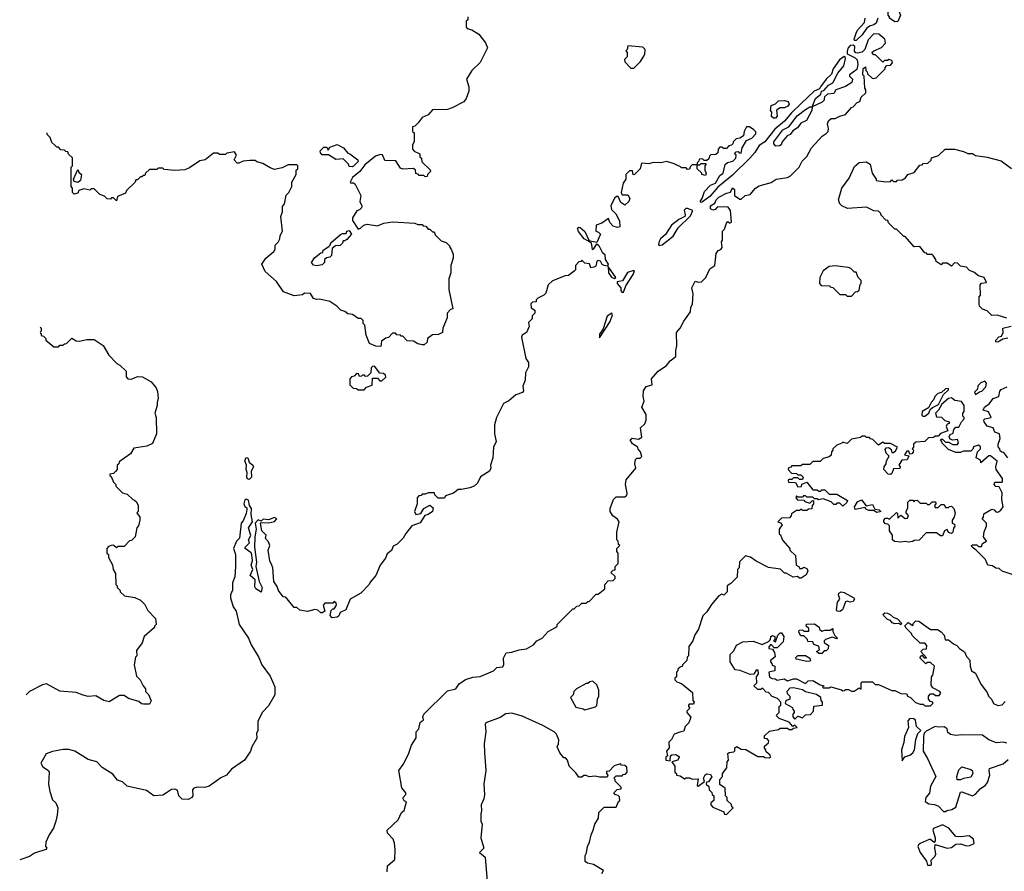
# Model space of a CAD drawing. Extents: x 2472589 to 2662339, y 701009 to 849030.
# Tile 22 of 256: x 2490545 to 2497149, y 779869 to 785585. Entities that reach past the tile are written whole.
import ezdxf

# ---------------------------------------------------------------- set-up
doc = ezdxf.new("R2010")
doc.units = 0

msp = doc.modelspace()

# ---------------------------------------------------------------- linework, layer by layer
at = {"layer": '0CON05XD'}
for points in [[(2493550, 785605), (2493550, 785585), (2493540, 785575), (2493540, 785535), (2493553, 785523), (2493577, 785517), (2493625, 785487.5), (2493668.8, 785428.8), (2493683.3, 785395), (2493633, 785297), (2493577.5, 785245), (2493542.5, 785185), (2493557.5, 785135), (2493557.5, 785105), (2493540, 785055), (2493525, 785032.5), (2493445, 784992.5), (2493415, 784982.5), (2493315, 784980), (2493284.2, 784945.8), (2493245, 784928.8), (2493218, 784892), (2493195, 784870), (2493180, 784865), (2493180, 784835), (2493190, 784825), (2493190, 784765), (2493180, 784745), (2493180, 784715), (2493191.7, 784701.7), (2493230, 784685), (2493230, 784665), (2493240, 784655), (2493241.7, 784631.7), (2493298.3, 784578.3), (2493300, 784565), (2493280, 784545), (2493278.3, 784531.7), (2493265, 784530), (2493255, 784540), (2493225, 784540), (2493218.3, 784548.3), (2493201.7, 784551.7), (2493200, 784575), (2493187, 784587), (2493115, 784582.5), (2493098.3, 784588.3), (2493068.3, 784638.3), (2492995, 784640), (2492978.3, 784678.3), (2492965, 784680), (2492931.2, 784668.8), (2492860.3, 784609.7), (2492827.5, 784565), (2492777.5, 784525), (2492762.5, 784495), (2492765, 784490), (2492785, 784490), (2492795, 784480), (2492832.5, 784405), (2492827.5, 784365), (2492839.2, 784335), (2492837.6, 784322.4), (2492825, 784308.8), (2492807, 784303), (2492777.5, 784255), (2492778.3, 784238.3), (2492815, 784180), (2492830, 784185), (2492853.9, 784206.1), (2492875, 784212.5), (2492945, 784202.5), (2492988.3, 784218.3), (2493045, 784227.5), (2493195, 784220), (2493215, 784210), (2493245, 784210), (2493251.7, 784201.7), (2493268.3, 784198.3), (2493285, 784180), (2493295, 784180), (2493315, 784160), (2493325, 784160), (2493331.7, 784141.7), (2493371.7, 784101.7), (2493405, 784090), (2493430, 784065), (2493430, 784055), (2493440, 784045), (2493451.7, 784011.7), (2493452.5, 783985), (2493437.5, 783935), (2493437.5, 783885), (2493423.3, 783845), (2493422.5, 783775), (2493450, 783645), (2493435, 783640), (2493412.5, 783615), (2493412.5, 783585), (2493382.5, 783515), (2493380, 783485), (2493355, 783472.5), (2493315, 783470), (2493280, 783445), (2493278.3, 783421.7), (2493257, 783403), (2493245, 783402.5), (2493215, 783410), (2493187, 783427), (2493145, 783430), (2493115, 783460), (2493101.7, 783461.7), (2493098.3, 783468.3), (2493075, 783470), (2493065, 783480), (2493045, 783480), (2493018.3, 783451.7), (2493001.7, 783448.3), (2492971.7, 783428.3), (2492968.3, 783391.7), (2492933, 783393), (2492891.7, 783411.7), (2492868.3, 783468.3), (2492860, 783535), (2492850, 783545), (2492850, 783565), (2492835, 783580), (2492815, 783580), (2492777, 783607), (2492745, 783610), (2492727, 783627), (2492700, 783635), (2492673, 783663), (2492625, 783692.5), (2492555, 783710), (2492535, 783707.5), (2492515, 783713.3), (2492495, 783747.5), (2492455, 783750), (2492441.7, 783738.3), (2492385, 783732.5), (2492315, 783757.5), (2492267.7, 783827.7), (2492192, 783895), (2492168.8, 783945), (2492196.1, 783983.9), (2492250.5, 784029.5), (2492258.8, 784045), (2492258.3, 784071.7), (2492278.3, 784091.7), (2492290, 784115), (2492293, 784137), (2492307.5, 784165), (2492297.5, 784265), (2492307.5, 784295), (2492308.3, 784331.7), (2492321.7, 784348.3), (2492333, 784407), (2492350, 784425), (2492370, 784465), (2492370, 784495), (2492400, 784545), (2492400, 784575), (2492410, 784585), (2492410, 784605), (2492405, 784610), (2492345, 784610), (2492305, 784590), (2492255, 784580), (2492225, 784590), (2492175, 784620), (2492135, 784630), (2492125, 784640), (2492089.3, 784639.3), (2492043.6, 784636.4), (2492015, 784622.5), (2492003, 784623), (2491983.3, 784645), (2491998.8, 784675), (2491985, 784697.5), (2491935, 784690), (2491925, 784680), (2491885, 784680), (2491875, 784690), (2491845, 784690), (2491790, 784645), (2491753, 784637), (2491685, 784590), (2491651.7, 784578.3), (2491585, 784572.5), (2491515, 784580), (2491505, 784587.5), (2491475, 784587.5), (2491465, 784580), (2491415, 784580), (2491390, 784555), (2491385, 784540), (2491375, 784540), (2491365, 784530), (2491355, 784530), (2491335, 784510), (2491325, 784510), (2491320, 784495), (2491261.7, 784438.3), (2491255, 784420), (2491201.7, 784398.3), (2491195, 784370), (2491175, 784390), (2491161.7, 784388.3), (2491155, 784380), (2491131.7, 784381.7), (2491115, 784400), (2491081.7, 784411.7), (2491045, 784450), (2491025, 784450), (2491015, 784440), (2490975, 784450), (2490941.7, 784438.3), (2490935, 784420), (2490910, 784415), (2490900, 784425), (2490900, 784455), (2490890, 784465), (2490890, 784595), (2490900, 784605), (2490898.3, 784658.3), (2490871.7, 784681.7), (2490868.3, 784698.3), (2490855, 784700), (2490845, 784710), (2490821.7, 784711.7), (2490805, 784730), (2490795, 784730), (2490781.7, 784741.7), (2490761.7, 784761.7), (2490750, 784795), (2490730, 784815), (2490730.3, 784825)], [(2496155, 785445.6), (2496145, 785446.2), (2496142.3, 785455), (2496154.8, 785495.2), (2496165, 785514.5), (2496210.4, 785565), (2496214.8, 785595.2)], [(2496415, 785570), (2496380, 785595), (2496380, 785605), (2496370, 785615), (2496370, 785635), (2496385, 785660), (2496427, 785657), (2496442.5, 785645), (2496452.5, 785615), (2496435, 785572.5), (2496415, 785570)], [(2496301.2, 785595), (2496289.2, 785560.8), (2496275, 785550), (2496245, 785541.2), (2496225, 785525.6), (2496195.7, 785484.3), (2496155, 785445.6)], [(2494827.5, 783225), (2494882.5, 783265), (2494907.5, 783295), (2494946.2, 783325), (2494945.7, 783365), (2494953.3, 783395), (2494950, 783485), (2494976, 783514), (2494999.3, 783560.7), (2495043.3, 783625), (2495047.5, 783655), (2495057.5, 783675), (2495061.2, 783745), (2495053.3, 783785), (2495075, 783830), (2495095, 783822.5), (2495117.5, 783825), (2495147.5, 783855), (2495175, 783912.5), (2495207.5, 783935), (2495216.7, 784015), (2495230, 784035), (2495248.3, 784041.7), (2495257.5, 784055), (2495252.5, 784095), (2495260, 784105), (2495260, 784165), (2495271.7, 784178.3), (2495285, 784220), (2495295, 784230), (2495305, 784220), (2495320, 784225), (2495312.5, 784305), (2495296.4, 784326.4), (2495225, 784330), (2495208.8, 784311.2), (2495195, 784305.8), (2495177.5, 784315), (2495178.8, 784335), (2495207.6, 784352.4), (2495217.3, 784375), (2495235, 784393.3), (2495285, 784420), (2495312.5, 784427.5), (2495325, 784457.5), (2495340, 784445), (2495340, 784405), (2495375, 784380), (2495385, 784380), (2495410, 784405), (2495445, 784412.5), (2495480, 784455), (2495505, 784470), (2495585, 784493.3), (2495620, 784515), (2495695, 784526.7), (2495715, 784536.7), (2495755, 784577.5), (2495772.5, 784595), (2495793.9, 784636.1), (2495823.6, 784666.4), (2495856.1, 784723.9), (2495927, 784803), (2495955, 784820), (2495966.7, 784835), (2495970, 784855), (2495962.5, 784885), (2495970, 784905), (2495988.3, 784921.7), (2496015, 784922.5), (2496045, 784937.5), (2496085, 784947.5), (2496123.6, 784996.4), (2496135, 785000), (2496161.7, 785028.3), (2496180, 785035), (2496190, 785065), (2496220, 785095), (2496220, 785115), (2496212.5, 785125), (2496210, 785205), (2496200, 785215), (2496201.7, 785258.3), (2496218.3, 785268.3), (2496220, 785245), (2496230, 785235), (2496231.7, 785221.7), (2496261.7, 785191.7), (2496275, 785190), (2496290, 785195), (2496350, 785255), (2496350, 785265), (2496361.7, 785278.3), (2496385, 785280), (2496400, 785295), (2496395, 785310), (2496375, 785317.5), (2496365, 785310), (2496345, 785310), (2496335, 785300), (2496285, 785350), (2496275, 785350), (2496260, 785365), (2496273, 785377), (2496325, 785397.5), (2496351.7, 785428.3), (2496347.5, 785455), (2496307, 785487), (2496275, 785490), (2496235, 785450), (2496212.5, 785385), (2496195, 785366.7), (2496165, 785360), (2496153, 785363), (2496143.8, 785373.8), (2496145.7, 785405), (2496134.5, 785414.5), (2496115, 785412.7), (2496101.1, 785395), (2496094.5, 785374.5), (2496096.2, 785356.2), (2496149.5, 785329.5), (2496161.2, 785315), (2496166.7, 785285), (2496159.3, 785250.7), (2496110, 785215), (2496110, 785205), (2496130, 785185), (2496127, 785163), (2496085, 785136.7), (2496020, 785115), (2496005, 785090), (2495963.9, 785086.1), (2495943.3, 785066.7), (2495940, 785055), (2495940, 785045), (2495928.3, 785031.7), (2495860, 785000), (2495857.5, 784975), (2495822.1, 784907.9), (2495785, 784890), (2495761.1, 784858.9), (2495730.7, 784839.3), (2495712.5, 784815), (2495692.5, 784805), (2495660, 784765), (2495653.3, 784745), (2495642.3, 784737.7), (2495616, 784736), (2495602.3, 784752.3), (2495604.3, 784765), (2495664.3, 784845.7), (2495704.7, 784865.3), (2495759.9, 784940.1), (2495815, 784982.5), (2495845, 785000), (2495860, 785000), (2495883.1, 785055), (2495917.5, 785085), (2495922.5, 785105), (2495939.4, 785110.6), (2495970, 785145), (2495999.7, 785160.3), (2496033.3, 785225), (2496073.7, 785276.3), (2496082.9, 785325), (2496082, 785335), (2496075, 785338.5), (2496043.5, 785316.5), (2496002.2, 785255), (2495990.9, 785219.1), (2495955.3, 785185), (2495915.5, 785135), (2495910, 785120), (2495874.7, 785105.3), (2495787.2, 785022.8), (2495720.9, 784959.1), (2495675, 784903.5), (2495609.9, 784850.1), (2495542.3, 784765), (2495505, 784739.5), (2495476.3, 784693.7), (2495441.8, 784655), (2495325, 784541.8), (2495228.5, 784461.5), (2495175, 784398.5), (2495125, 784362), (2495115, 784357.5), (2495110, 784365), (2495123.3, 784385), (2495139.2, 784430.8), (2495177.5, 784475), (2495213, 784487), (2495240, 784540), (2495262.5, 784555), (2495277.5, 784612.5), (2495293, 784627), (2495327.5, 784635), (2495347.5, 784655), (2495350, 784675), (2495340, 784685), (2495351.7, 784698.3), (2495365, 784700), (2495371.7, 784691.7), (2495385, 784690), (2495390, 784725), (2495420, 784775), (2495455, 784790), (2495481.7, 784818.3), (2495481.7, 784831.7), (2495470, 784845), (2495440, 784865), (2495420, 784865), (2495403.3, 784835), (2495400, 784805), (2495375, 784790), (2495350, 784785), (2495330, 784765), (2495328.3, 784751.7), (2495318.3, 784741.7), (2495301.7, 784738.3), (2495285, 784720), (2495265, 784720), (2495255, 784730), (2495241.7, 784728.3), (2495230, 784715), (2495228.3, 784691.7), (2495215, 784680), (2495181.7, 784678.3), (2495171.7, 784668.3), (2495168.3, 784651.7), (2495155, 784640), (2495135, 784640), (2495125, 784650), (2495101.7, 784648.3), (2495100, 784635), (2495090, 784625), (2495090, 784610), (2495105, 784610), (2495115, 784620), (2495145, 784620), (2495150, 784615), (2495140, 784605), (2495140, 784575), (2495150, 784555), (2495145, 784540), (2495120, 784545), (2495120, 784555), (2495090, 784585), (2495090, 784610), (2495055, 784610), (2495041.7, 784598.3), (2495038.3, 784581.7), (2495025, 784580), (2495015, 784590), (2494985, 784590), (2494978.3, 784598.3), (2494935, 784617.5), (2494885, 784632.5), (2494845, 784623.3), (2494795, 784627.5), (2494765, 784617.5), (2494715, 784622.5), (2494706.7, 784585), (2494667, 784543), (2494660, 784545), (2494655, 784570), (2494635, 784570), (2494610, 784545), (2494610, 784515), (2494593, 784487), (2494580, 784425), (2494585, 784410), (2494625, 784410), (2494637.5, 784385), (2494630, 784365), (2494605, 784340), (2494577, 784357), (2494558.3, 784398.3), (2494548.3, 784398.3), (2494535, 784387.5), (2494510, 784335), (2494515, 784310), (2494543, 784283), (2494567.5, 784235), (2494570, 784195), (2494555, 784190), (2494525, 784200), (2494503, 784223), (2494495, 784250), (2494450.7, 784219.3), (2494412.5, 784205), (2494410, 784165), (2494428.3, 784158.3), (2494440, 784145), (2494415, 784090), (2494360, 784100), (2494377, 784087), (2494385, 784043.3), (2494395, 784046.7), (2494415, 784080), (2494429.2, 784069.2), (2494451.2, 784025), (2494470, 784010), (2494472, 783975), (2494492.5, 783945), (2494488.3, 783931.7), (2494464.3, 783934.3), (2494452.5, 783942.5), (2494440, 783965), (2494425, 783968.8), (2494416.4, 783963.6), (2494408.8, 783931.2), (2494397, 783923), (2494375, 783920), (2494366.4, 783946.4), (2494335, 783950), (2494315, 783970), (2494308.3, 783961.7), (2494295, 783960), (2494272.5, 783935), (2494273, 783907), (2494265, 783897.5), (2494225, 783867.5), (2494203.6, 783866.4), (2494117.7, 783832.3), (2494090, 783805), (2494075, 783750), (2494060, 783735), (2494020, 783715), (2494010, 783705), (2494008.3, 783691.7), (2493985, 783690), (2493973, 783677), (2493975, 783650), (2494000, 783635), (2494000, 783615), (2493981.7, 783598.3), (2493981.7, 783578.3), (2493958.3, 783551.7), (2493962.5, 783525), (2493943.6, 783486.4), (2493915, 783467.5), (2493910, 783455), (2493940.7, 783310.7), (2493957.5, 783285), (2493956.7, 783255), (2493936.7, 783215), (2493936.2, 783165), (2493920, 783125), (2493923.8, 783095), (2493917.3, 783082.7), (2493873.9, 783066.1), (2493825, 783027.5), (2493790.7, 783009.3), (2493742.5, 782915), (2493730, 782865), (2493730, 782805), (2493740, 782755), (2493723.6, 782716.4), (2493717.5, 782645), (2493703.9, 782596.1), (2493705.8, 782575), (2493696.2, 782553.8), (2493635, 782516.7), (2493616.2, 782475), (2493593.3, 782455), (2493565, 782442.5), (2493509.3, 782430.7), (2493485, 782432.5), (2493455, 782406.7), (2493401.7, 782388.3), (2493395, 782372.5), (2493353, 782373), (2493330, 782395), (2493328.3, 782408.3), (2493285, 782410), (2493265, 782400), (2493245, 782400), (2493238.3, 782391.7), (2493221.7, 782388.3), (2493210, 782375), (2493210, 782335), (2493192.5, 782285), (2493203, 782263), (2493235, 782270), (2493256.7, 782303.3), (2493295, 782327.5), (2493317.7, 782307.7), (2493313.3, 782285), (2493285, 782263.3), (2493261.7, 782258.3), (2493231.7, 782208.3), (2493175, 782187.5), (2493135, 782137.5), (2493117.5, 782105), (2493078, 782065), (2493049.4, 782050.6), (2493038.7, 782021.3), (2493010.8, 781999.2), (2492999.7, 781970.3), (2492963.3, 781925), (2492933.3, 781855), (2492895, 781810), (2492890, 781795), (2492834.1, 781735.9), (2492762.5, 781695), (2492733.3, 781625), (2492693.8, 781606.2), (2492686.2, 781585), (2492675, 781574), (2492640.7, 781570.7), (2492627, 781587), (2492635, 781620), (2492645, 781630), (2492655, 781630), (2492670, 781655), (2492668.3, 781668.3), (2492655, 781680), (2492645, 781670), (2492591.7, 781668.3), (2492580, 781655), (2492592.5, 781615), (2492575, 781603.3), (2492565, 781603.3), (2492545, 781622.5), (2492525, 781627.5), (2492475, 781613.3), (2492425, 781622.5), (2492405, 781640), (2492385, 781640), (2492338.3, 781698.3), (2492325, 781710), (2492311.7, 781711.7), (2492280, 781755), (2492271.7, 781781.7), (2492250, 781815), (2492243.3, 781905), (2492236.7, 781925), (2492223.6, 781953.6), (2492212.5, 782025), (2492223.3, 782055), (2492215, 782080), (2492193, 782103), (2492197.5, 782125), (2492170, 782155), (2492160, 782205), (2492165, 782210), (2492215, 782208.8), (2492255, 782216.2), (2492270, 782235), (2492255, 782243.8), (2492215, 782228), (2492178.3, 782231.7), (2492165, 782220), (2492145, 782227.5), (2492123.6, 782206.4), (2492131.2, 782165), (2492121.2, 782115), (2492120.8, 782045), (2492133.8, 781945), (2492130, 781915), (2492152, 781815), (2492170.8, 781775), (2492165, 781742.5), (2492128, 781765), (2492121.7, 781778.3), (2492124.2, 781825), (2492092, 781855), (2492108.8, 781895), (2492098.8, 781925), (2492106, 781955), (2492102.9, 781992.9), (2492097, 782007), (2492056.7, 782035), (2492056.7, 782045), (2492085.8, 782074.2), (2492080, 782095), (2492096.1, 782123.9), (2492078.8, 782175), (2492106.7, 782215), (2492098.1, 782265), (2492099.4, 782305), (2492085.8, 782325), (2492079.1, 782359.1), (2492065, 782367.5), (2492055, 782362.5), (2492048.8, 782335), (2492055, 782317.5), (2492068, 782308), (2492068.3, 782298.3), (2492065, 782270), (2492045, 782222.5)], [(2494665, 785260), (2494710, 785305), (2494727, 785333), (2494737, 785353), (2494740, 785385), (2494725, 785400), (2494625, 785410), (2494620, 785385), (2494610, 785375), (2494620, 785365), (2494620, 785335), (2494601.7, 785318.3), (2494603, 785303), (2494645, 785260), (2494665, 785260)], [(2495615, 784923.8), (2495600, 784925), (2495587.5, 784935), (2495590, 784965), (2495580, 784975), (2495585, 785010), (2495615, 785020), (2495635, 785040), (2495675, 785042.5), (2495700, 785035), (2495707, 785017), (2495697.5, 785005), (2495675, 784993.3), (2495645, 784992.5), (2495621.7, 784978.3), (2495626.7, 784936.7), (2495615, 784923.8)], [(2492775, 784597.5), (2492755, 784600), (2492750, 784615), (2492715, 784650), (2492665, 784646.7), (2492617, 784677), (2492575, 784678.8), (2492562.3, 784692.3), (2492561.2, 784705), (2492585, 784730), (2492605, 784730), (2492615, 784710), (2492625, 784730), (2492675, 784747.5), (2492717.5, 784725), (2492745, 784690), (2492760, 784685), (2492812.5, 784645), (2492815, 784632.5), (2492785, 784602.5), (2492775, 784597.5)], [(2497165, 783582.5), (2497101.7, 783601.7), (2497065, 783600), (2497035, 783630), (2497001.7, 783641.7), (2496983, 783663), (2496980, 783675), (2496980, 783725), (2496990, 783735), (2496987.5, 783805), (2496995, 783817.5), (2497030, 783820), (2497013.3, 783855), (2496975, 783866.7), (2496945, 783890), (2496915, 783902.5), (2496895, 783923.8), (2496855, 783930), (2496835, 783951.2), (2496815, 783952.5), (2496795, 783930), (2496765, 783950), (2496735, 783950), (2496725, 783940), (2496691.7, 783961.7), (2496690, 783975), (2496671.7, 784001.7), (2496665, 784010), (2496635, 784010), (2496628.3, 784018.3), (2496615, 784020), (2496581.7, 784061.7), (2496545, 784060), (2496485, 784130), (2496475, 784130), (2496425, 784180), (2496415, 784180), (2496381.7, 784211.7), (2496371.7, 784221.7), (2496368.3, 784238.3), (2496355, 784240), (2496320, 784275), (2496320, 784285), (2496305, 784300), (2496273, 784303), (2496225, 784327.5), (2496098.3, 784318.3), (2496060, 784335), (2496045, 784350), (2496037.5, 784375), (2496060, 784455), (2496107.9, 784522.1), (2496145, 784600), (2496175, 784626.2), (2496221.7, 784631.7), (2496250, 784615), (2496263.3, 784555), (2496290, 784515), (2496290, 784505), (2496355, 784497.5), (2496385, 784500), (2496395, 784510), (2496405, 784500), (2496425, 784500), (2496433, 784507), (2496465, 784510), (2496486.4, 784523.6), (2496503, 784547), (2496545, 784560), (2496581.7, 784608.3), (2496598.3, 784611.7), (2496605, 784620), (2496637, 784623), (2496658.3, 784641.7), (2496661.7, 784658.3), (2496707, 784673), (2496753, 784717), (2496815, 784716.7), (2496875, 784701.2), (2496905, 784686.7), (2496935, 784686.7), (2496955, 784673.8), (2497035, 784663.3), (2497127, 784637), (2497197, 784587)], [(2490935, 784492.5), (2490910, 784500), (2490906.7, 784515), (2490935, 784580), (2490941.7, 784561.7), (2490960, 784545), (2490953.3, 784506.7), (2490935, 784492.5)], [(2494835, 784068.8), (2494855, 784074.6), (2494928.7, 784131.3), (2494962, 784188), (2495045, 784268.9), (2495060, 784305), (2495025, 784317.1), (2495013.3, 784316.7), (2495002.5, 784307.5), (2495009.2, 784275), (2495005.8, 784264.2), (2494966.2, 784245), (2494916.7, 784205), (2494876.8, 784143.2), (2494844, 784115), (2494833.3, 784096.7), (2494830, 784075), (2494835, 784068.8)], [(2492535, 783932.5), (2492515, 783937.5), (2492502.5, 783955), (2492522.3, 783987.7), (2492565, 784020), (2492578.3, 784021.7), (2492581.7, 784038.3), (2492618.3, 784061.7), (2492628.3, 784071.7), (2492631.7, 784088.3), (2492695.9, 784144.1), (2492709.3, 784150.7), (2492735, 784150), (2492740, 784165), (2492755, 784170), (2492770, 784145), (2492739.3, 784110.7), (2492725, 784100), (2492715, 784100), (2492710, 784085), (2492695, 784070), (2492663, 784067), (2492641.7, 784048.3), (2492637, 784003), (2492625, 783990), (2492603, 783987), (2492590, 783975), (2492590, 783955), (2492575, 783940), (2492535, 783932.5)], [(2494355, 784100), (2494330.8, 784115), (2494294.2, 784164.2), (2494287.5, 784185), (2494295, 784192.5), (2494305, 784191.2), (2494335, 784163.8), (2494363.3, 784105), (2494355, 784100)], [(2494535, 783847.5), (2494542.5, 783855), (2494491.7, 783928.3), (2494493.8, 783885), (2494515, 783856.7), (2494535, 783847.5)], [(2494585, 783754.2), (2494595, 783756.2), (2494611.1, 783798.9), (2494660.3, 783875), (2494669.3, 783899.3), (2494665, 783902.5), (2494621.7, 783888.3), (2494587.2, 783832.8), (2494553.6, 783826.4), (2494552, 783815), (2494576.2, 783785), (2494576.2, 783765), (2494585, 783754.2)], [(2496125, 783730), (2496151.7, 783758.3), (2496165, 783760), (2496175, 783770), (2496183, 783807), (2496190, 783815), (2496190, 783835), (2496170, 783855), (2496155, 783890), (2496145, 783890), (2496120, 783915), (2496101.7, 783921.7), (2496015, 783932.5), (2495975, 783927.5), (2495935, 783900), (2495912.5, 783855), (2495910, 783815), (2495921.7, 783801.7), (2495978.3, 783798.3), (2495981.7, 783791.7), (2495998.3, 783788.3), (2496045, 783740), (2496085, 783740), (2496095, 783730), (2496125, 783730)], [(2494435, 783450), (2494505, 783560), (2494522, 783605), (2494515.8, 783615.8), (2494485.8, 783594.2), (2494458.8, 783511.2), (2494434.3, 783475), (2494435, 783450)], [(2490681.7, 783483.6), (2490688.3, 783478.3), (2490690, 783465), (2490705, 783460), (2490720, 783445), (2490720, 783435), (2490775, 783390), (2490805, 783390), (2490815, 783400), (2490835, 783400), (2490845, 783410), (2490858.3, 783411.7), (2490895, 783447.5), (2490925, 783430), (2490945, 783427.5), (2490995, 783437.5), (2491045, 783437.5), (2491105, 783397.5), (2491143.6, 783333.6), (2491197, 783277), (2491216.4, 783266.4), (2491260, 783225), (2491258.3, 783188.3), (2491270, 783175), (2491295, 783173.3), (2491335, 783191.2), (2491368.8, 783188.8), (2491427.5, 783155), (2491460, 783115), (2491469.3, 783089.3), (2491473.3, 783045), (2491467.5, 783015), (2491467.5, 782995), (2491452.5, 782945), (2491460, 782915), (2491462.5, 782805), (2491435, 782740), (2491397, 782723), (2491311.7, 782708.3), (2491288.3, 782671.7), (2491211.7, 782618.3), (2491210, 782605), (2491200, 782595), (2491200, 782565), (2491188.3, 782551.7), (2491175, 782540), (2491150, 782535), (2491150, 782525), (2491158.3, 782518.3), (2491175, 782480), (2491190, 782465), (2491190, 782455), (2491235, 782410), (2491265, 782400), (2491303.6, 782363.6), (2491315, 782360), (2491328.3, 782348.3), (2491340, 782325), (2491340, 782285), (2491330, 782275), (2491350, 782245), (2491350, 782225), (2491341.7, 782188.3), (2491330, 782175), (2491320, 782115), (2491295, 782090), (2491281.7, 782088.3), (2491245, 782050), (2491205, 782050), (2491195, 782040), (2491177, 782057), (2491165, 782057.5), (2491141.7, 782048.3), (2491130, 782035), (2491130, 782005), (2491140, 781995), (2491140, 781975), (2491167, 781927), (2491172.5, 781895), (2491187, 781867), (2491190, 781795), (2491200, 781785), (2491200, 781775), (2491220, 781755), (2491220, 781745), (2491248.3, 781718.3), (2491317, 781707), (2491355, 781690), (2491385, 781660), (2491405, 781620), (2491457, 781567), (2491460, 781525), (2491450, 781515), (2491450, 781505), (2491380, 781445), (2491367, 781403), (2491328.3, 781351.7), (2491330, 781315), (2491323, 781307), (2491312.5, 781255), (2491328.3, 781178.3), (2491352.5, 781155), (2491373, 781113), (2491390, 781095), (2491390, 781075), (2491410, 781055), (2491427.5, 781012.5), (2491415, 780990), (2491375, 780990), (2491363, 780993), (2491345, 781010), (2491275, 781030), (2491245, 781050), (2491215, 781050), (2491145, 781007.5), (2491110, 781015), (2491055, 781047.5), (2491005, 781042.5), (2490971.7, 781051.7), (2490925, 781070), (2490815, 781077.5), (2490725, 781127.5), (2490698.3, 781121.7), (2490610, 781075), (2490588.2, 781054.5)], [(2490683.1, 783521.9), (2490690, 783515), (2490690, 783495), (2490681.8, 783486.8)], [(2497171.7, 783448.3), (2497138.3, 783441.7), (2497105, 783420), (2497092.5, 783422.5), (2497092.5, 783435), (2497113, 783457), (2497130, 783460), (2497142.5, 783485), (2497140, 783515), (2497195, 783527.5)], [(2492855, 783100), (2492871.7, 783118.3), (2492908.3, 783131.7), (2492911.7, 783178.3), (2492945, 783180), (2492961.7, 783161.7), (2492975, 783160), (2493000, 783185), (2492998.3, 783198.3), (2492985, 783210), (2492961.7, 783211.7), (2492925, 783260), (2492911.7, 783258.3), (2492901.7, 783248.3), (2492900, 783215), (2492878.3, 783191.7), (2492865, 783190), (2492858.3, 783198.3), (2492845, 783200), (2492838.3, 783191.7), (2492825, 783190), (2492818.3, 783208.3), (2492805, 783210), (2492788.3, 783191.7), (2492771.7, 783188.3), (2492760, 783175), (2492760, 783135), (2492781.7, 783111.7), (2492805, 783110), (2492815, 783100), (2492855, 783100)], [(2493010, 779865), (2493013, 779907), (2493061.7, 779948.3), (2493064.2, 780015), (2493058.1, 780058.1), (2493049.2, 780085), (2493011.4, 780125), (2493010.8, 780145), (2493083.3, 780215), (2493105.9, 780264.1), (2493125, 780277.5), (2493140, 780335), (2493125, 780342.5), (2493116.7, 780355), (2493117.5, 780365), (2493136, 780384), (2493136, 780395), (2493109.2, 780429.2), (2493087.5, 780545), (2493117.5, 780585), (2493153.3, 780655), (2493174, 780715), (2493203.3, 780765), (2493203.8, 780805), (2493223.3, 780825), (2493231.7, 780868.3), (2493252.5, 780885), (2493250, 780905), (2493256, 780925), (2493415, 781080), (2493470, 781095), (2493492.3, 781127.7), (2493534.3, 781155.7), (2493585, 781172.5), (2493633.2, 781176.8), (2493722.5, 781215), (2493745, 781237.5), (2493785, 781242.5), (2493793, 781257), (2493790.7, 781299.3), (2493807.5, 781335), (2493845, 781340), (2493895, 781356.7), (2493945, 781362.5), (2493990.7, 781389.3), (2494013.6, 781416.4), (2494050, 781435), (2494090.7, 781479.3), (2494140, 781505), (2494150, 781515), (2494150, 781525), (2494255, 781630), (2494265, 781630), (2494281.7, 781648.3), (2494298.3, 781651.7), (2494315, 781670), (2494345, 781670), (2494355, 781680), (2494365, 781680), (2494411.7, 781728.3), (2494425, 781730), (2494470, 781765), (2494470, 781795), (2494491.7, 781818.3), (2494525, 781820), (2494540, 781835), (2494538.3, 781848.3), (2494510, 781875), (2494525, 781890), (2494538.3, 781891.7), (2494540, 781915), (2494560, 781935), (2494560, 782005), (2494550, 782015), (2494550, 782035), (2494570, 782055), (2494561.7, 782061.7), (2494560, 782085), (2494550, 782095), (2494550, 782145), (2494565.8, 782214.2), (2494555, 782232.2), (2494522.5, 782255), (2494506.2, 782285), (2494506.2, 782305), (2494528.8, 782365), (2494545, 782383.3), (2494605, 782383.3), (2494617, 782393), (2494620, 782405), (2494608.8, 782465), (2494613.6, 782496.4), (2494677.5, 782575), (2494671.2, 782605), (2494675, 782632.5), (2494685, 782642.5), (2494707, 782643), (2494717, 782653), (2494710, 782685), (2494693, 782703), (2494690, 782715), (2494655, 782737.5), (2494640, 782765), (2494653.3, 782776.7), (2494695, 782770), (2494717, 782783), (2494710, 782845), (2494738.3, 782871.7), (2494746.4, 782896.4), (2494746.7, 782935), (2494717.5, 782985), (2494732.5, 783025), (2494726.4, 783056.4), (2494730, 783095), (2494746.4, 783123.6), (2494787.5, 783135), (2494782.5, 783175), (2494827.5, 783225)], [(2496955, 783070), (2496981.7, 783088.3), (2496998.3, 783091.7), (2497025, 783120), (2497030, 783145), (2497018.3, 783158.3), (2496991.7, 783148.3), (2496971.7, 783128.3), (2496970, 783105), (2496950, 783085), (2496955, 783070)], [(2496603, 782923), (2496615, 782923.3), (2496642.5, 782945), (2496651.7, 782968.3), (2496667, 782983), (2496708.3, 783001.7), (2496741.7, 783068.3), (2496775, 783100), (2496775, 783110), (2496755, 783106.7), (2496728.3, 783081.7), (2496703.9, 783076.1), (2496683.6, 783056.4), (2496677.5, 783035), (2496657.5, 783015), (2496640, 782980), (2496597.5, 782955), (2496595, 782930), (2496603, 782923)], [(2497173.8, 782643.8), (2497145, 782680), (2497131.7, 782681.7), (2497121.7, 782691.7), (2497120, 782705), (2497108.3, 782718.3), (2497107.5, 782735), (2497121.2, 782775), (2497116.2, 782805), (2497085, 782816.7), (2497075, 782846.2), (2497035, 782856.2), (2497013.8, 782885), (2497011.7, 782898.3), (2497017.5, 782905), (2497060, 782915), (2497043.3, 782953.3), (2497006.7, 782965), (2497016.2, 782985), (2497050, 783010), (2497075, 783043.3), (2497113, 783057), (2497118.3, 783091.7), (2497127.3, 783102.7), (2497168.3, 783121.7)], [(2497208.3, 781858.3), (2497135, 781883.8), (2497115, 781902.5), (2497093, 781903), (2497070, 781920), (2497037.5, 781925), (2497023, 781963), (2496960, 782025), (2496932.5, 782045), (2496930, 782055), (2496935, 782060), (2496965, 782060), (2496975, 782050), (2496995, 782050), (2497001.7, 782068.3), (2497030, 782085), (2497010, 782115), (2497013, 782147), (2497030, 782185), (2497030, 782205), (2497000, 782235), (2497010, 782245), (2497011.7, 782268.3), (2497065, 782300), (2497080, 782295), (2497091.7, 782281.7), (2497105, 782280), (2497126.4, 782293.6), (2497142.5, 782315), (2497132.5, 782365), (2497135, 782410), (2497115, 782450), (2497093, 782453), (2497080, 782465), (2497085, 782480), (2497135, 782480), (2497137.5, 782485), (2497136.7, 782505), (2497093.8, 782565), (2497092, 782585), (2497101.7, 782621.7), (2497057, 782657), (2497045, 782657.5), (2496991.7, 782611.7), (2496988.3, 782628.3), (2496960, 782645), (2496970, 782685), (2496990, 782705), (2496988.3, 782718.3), (2496975, 782730), (2496941.7, 782718.3), (2496938.3, 782701.7), (2496925, 782690), (2496875, 782690), (2496855, 782680), (2496825, 782680), (2496775, 782700), (2496731.7, 782741.7), (2496730, 782755), (2496720, 782765), (2496725, 782770), (2496735, 782770), (2496755, 782750), (2496775, 782750), (2496803.3, 782733.3), (2496835, 782733.3), (2496842.5, 782745), (2496835, 782767.5), (2496803, 782763), (2496785, 782770), (2496780, 782785), (2496785, 782800), (2496805, 782810), (2496810, 782835), (2496825, 782850), (2496845, 782850), (2496863, 782887), (2496880, 782905), (2496880, 782915), (2496870, 782925), (2496870, 782945), (2496880, 782955), (2496880, 782995), (2496861.7, 783021.7), (2496818.3, 783028.3), (2496795, 783046.2), (2496775, 783043.3), (2496730, 783005), (2496707.5, 782965), (2496687.5, 782945), (2496695, 782920), (2496727, 782917), (2496750, 782895), (2496780, 782885), (2496780, 782875), (2496765, 782870), (2496760, 782855), (2496770, 782825), (2496721.7, 782808.3), (2496705, 782790), (2496685, 782790), (2496675, 782780), (2496641.7, 782778.3), (2496617, 782753), (2496555, 782750), (2496540, 782735), (2496540, 782715), (2496530, 782705), (2496540, 782695), (2496538.3, 782681.7), (2496528.3, 782671.7), (2496515, 782670), (2496508.3, 782688.3), (2496495, 782690), (2496480, 782665), (2496508.3, 782658.3), (2496498.3, 782631.7), (2496461.7, 782628.3), (2496442.5, 782595), (2496450, 782585), (2496448.3, 782571.7), (2496405, 782570), (2496395, 782540), (2496385, 782533.3), (2496370, 782535), (2496340, 782565), (2496342.5, 782585), (2496356.7, 782603.3), (2496360, 782625), (2496377.5, 782655), (2496356.2, 782675), (2496350.7, 782699.3), (2496357.5, 782712.5), (2496375, 782713.3), (2496389.2, 782699.2), (2496395, 782680), (2496405, 782680), (2496419.3, 782690.7), (2496432.5, 782715), (2496385, 782740), (2496345, 782740), (2496335, 782750), (2496305, 782730), (2496268.3, 782768.3), (2496251.7, 782771.7), (2496245, 782780), (2496225, 782780), (2496215, 782790), (2496195, 782790), (2496185, 782780), (2496125, 782770), (2496095, 782740), (2496065, 782750), (2496058.3, 782741.7), (2496025, 782730), (2496000, 782705), (2496000, 782695), (2495990, 782685), (2495988.3, 782661.7), (2495975, 782650), (2495935, 782640), (2495915, 782620), (2495865, 782620), (2495845, 782600), (2495795, 782600), (2495785, 782590), (2495725, 782590), (2495718.3, 782581.7), (2495701.7, 782578.3), (2495700, 782565), (2495721.7, 782541.7), (2495755, 782540), (2495765, 782530), (2495785, 782530), (2495800, 782515), (2495795, 782500), (2495775, 782500), (2495765, 782510), (2495735, 782510), (2495725, 782500), (2495705, 782500), (2495700, 782495), (2495701.7, 782481.7), (2495748.3, 782478.3), (2495765, 782450), (2495788.3, 782451.7), (2495791.7, 782468.3), (2495825, 782480), (2495865, 782430), (2495895, 782430), (2495905, 782420), (2495918.3, 782421.7), (2495925, 782430), (2495945, 782430), (2495975, 782400), (2496025, 782400), (2496098.3, 782358.3), (2496092.5, 782345), (2496065, 782320), (2496045, 782340), (2496025, 782340), (2496018.3, 782331.7), (2496005, 782330), (2495988.3, 782348.3), (2495935, 782370), (2495902.5, 782362.5), (2495895, 782370), (2495875, 782370), (2495865, 782380), (2495825, 782380), (2495815, 782390), (2495801.7, 782388.3), (2495795, 782380), (2495765, 782380), (2495755, 782390), (2495750, 782375), (2495761.7, 782361.7), (2495805, 782360), (2495811.7, 782351.7), (2495845, 782340)], [(2492085, 782500), (2492074, 782504), (2492069.2, 782515), (2492072, 782545), (2492063.8, 782565), (2492066, 782596), (2492056, 782625), (2492065, 782646), (2492075, 782643.3), (2492084.2, 782614.2), (2492110, 782595), (2492112.9, 782585), (2492097.8, 782555), (2492100.5, 782515), (2492085, 782500)], [(2496295, 782277.5), (2496271.7, 782291.7), (2496240.7, 782290.7), (2496220.7, 782300.7), (2496215, 782310), (2496148.3, 782298.3), (2496143.3, 782315), (2496165, 782348.8), (2496191.7, 782361.7), (2496223, 782323), (2496265, 782330), (2496280, 782300), (2496310, 782295), (2496320, 782285), (2496315, 782282.5), (2496295, 782277.5)], [(2496505, 782077.5), (2496485, 782082.5), (2496455, 782077.5), (2496411.7, 782081.7), (2496400, 782095), (2496400, 782125), (2496380, 782155), (2496378.3, 782188.3), (2496368.3, 782198.3), (2496351.7, 782201.7), (2496340, 782215), (2496340, 782225), (2496351.7, 782238.3), (2496365, 782240), (2496378.3, 782231.7), (2496425, 782277.5), (2496431.7, 782271.7), (2496435, 782240), (2496455, 782260), (2496485, 782236.7), (2496500, 782240), (2496506.4, 782256.4), (2496490, 782275), (2496490, 782285), (2496501.7, 782308.3), (2496503, 782347), (2496515, 782360), (2496535, 782360), (2496545, 782350), (2496551.7, 782358.3), (2496565, 782360), (2496585, 782340), (2496625, 782340), (2496635, 782330), (2496648.3, 782331.7), (2496665, 782350), (2496685, 782350), (2496690, 782345), (2496690, 782335), (2496680, 782325), (2496685, 782310), (2496705, 782310), (2496725, 782330), (2496745, 782330), (2496755, 782310), (2496775, 782310), (2496781.7, 782318.3), (2496795, 782320), (2496810, 782305), (2496820, 782275), (2496812.5, 782245), (2496800, 782225), (2496800, 782205), (2496815, 782200), (2496817.5, 782185), (2496808.3, 782171.7), (2496803.3, 782145), (2496795, 782136.7), (2496775, 782142.5), (2496765, 782162.5), (2496747.5, 782155), (2496735, 782120), (2496721.7, 782121.7), (2496695, 782140), (2496625, 782140), (2496578.3, 782091.7), (2496545, 782090), (2496535, 782082.5), (2496505, 782077.5)], [(2495845, 782340), (2495861.7, 782358.3), (2495870, 782355), (2495870, 782335), (2495860, 782325), (2495858.3, 782301.7), (2495835, 782300), (2495825, 782290), (2495795, 782290), (2495785, 782300), (2495775, 782290), (2495755, 782290), (2495721.7, 782268.3), (2495720, 782255), (2495708.3, 782241.7), (2495655, 782240), (2495630, 782215), (2495648.3, 782208.3), (2495660, 782195), (2495640, 782165), (2495640, 782135), (2495648.3, 782128.3), (2495661.7, 782091.7), (2495710, 782035), (2495710, 782025), (2495748.3, 781988.3), (2495753.3, 781925), (2495772.5, 781912.5), (2495775, 781902.5), (2495791.7, 781901.7), (2495805, 781910), (2495825, 781902.5), (2495832, 781885), (2495820.6, 781859.4), (2495787, 781837), (2495775, 781837.5), (2495763, 781847), (2495733, 781843), (2495685, 781870), (2495675, 781870), (2495647, 781897), (2495568.3, 781908.3), (2495485, 781950), (2495447, 781977), (2495413, 781987), (2495373, 781947), (2495370, 781905), (2495360, 781895), (2495357, 781843), (2495315, 781800), (2495290, 781785), (2495290, 781745), (2495267, 781723), (2495255, 781730), (2495235, 781717.5), (2495185, 781660), (2495155, 781610), (2495127.5, 781585), (2495097.5, 781495), (2495073, 781457), (2495060, 781415), (2495033, 781377), (2495030, 781315), (2495023, 781307), (2495020, 781285), (2494990, 781255), (2494990, 781245), (2494975, 781240), (2494960, 781225), (2494960, 781215), (2494950, 781205), (2494950, 781175), (2494940, 781165), (2494940, 781155), (2494951.7, 781141.7), (2494985, 781130), (2495058.3, 781068.3), (2495060, 781015), (2495070, 781005), (2495065, 780990), (2495035, 780990), (2495030, 780985), (2495030, 780975), (2495040, 780965), (2495020, 780945), (2495020, 780935), (2495047, 780903), (2495032.5, 780865), (2495009.3, 780840.7), (2495000, 780810), (2494980, 780805), (2494935, 780790), (2494917.5, 780755), (2494900, 780735), (2494901.7, 780698.3), (2494882.5, 780675), (2494890, 780645), (2494880, 780635), (2494880, 780615), (2494908.3, 780611.7), (2494910, 780645), (2494918.3, 780651.7), (2494945, 780653.3), (2494963, 780643), (2494967.5, 780635), (2494960, 780615), (2494920, 780605), (2494940, 780575), (2494940, 780535), (2494950, 780525), (2494950, 780515), (2494975, 780510), (2495005, 780490), (2495015, 780497.5), (2495037, 780497), (2495055, 780487.5), (2495095, 780490), (2495090, 780445), (2495095, 780440), (2495138.3, 780471.7), (2495132.5, 780495), (2495143.6, 780516.4), (2495155, 780523.3), (2495179.3, 780519.3), (2495187, 780503), (2495165, 780470), (2495151.7, 780468.3), (2495150, 780455), (2495168.3, 780438.3), (2495170, 780415), (2495188.3, 780398.3), (2495190, 780385), (2495200, 780375), (2495200, 780345), (2495181.7, 780328.3), (2495180, 780315), (2495195, 780300), (2495268.3, 780268.3), (2495271.7, 780251.7), (2495285, 780250)], [(2492045, 782222.5), (2492030, 782205), (2492020, 782105), (2492000, 782085), (2491980, 782035), (2491992.5, 781995), (2491992.5, 781915), (2491987.5, 781845), (2491972.5, 781805), (2491973, 781757), (2491960, 781725), (2491960, 781705), (2491977.5, 781645), (2491997.5, 781615), (2492017.5, 781525), (2492080, 781435), (2492098.3, 781388.3), (2492150, 781305), (2492170, 781255), (2492225, 781180), (2492256.4, 781106.4), (2492257, 781053), (2492215, 780980), (2492173, 780937), (2492143, 780877), (2492142.5, 780815), (2492132.5, 780795), (2492136.4, 780763.6), (2492103.3, 780705), (2492093.3, 780675), (2492053.3, 780615), (2491965.9, 780554.1), (2491933.3, 780515), (2491894.2, 780495.8), (2491815, 780441.2), (2491787.7, 780432.3), (2491735, 780434), (2491712.7, 780427.3), (2491703.8, 780415), (2491706.2, 780375), (2491700, 780365), (2491675, 780351.2), (2491633.9, 780353.9), (2491612.5, 780375), (2491603, 780413), (2491585, 780420), (2491562.3, 780417.7), (2491530, 780395), (2491505, 780380), (2491445, 780376.7), (2491395, 780411.2), (2491265, 780440), (2491235, 780470), (2491200.8, 780480.8), (2491170.5, 780520.5), (2491097.5, 780565), (2491062.5, 780605), (2491005, 780620), (2490915.8, 780675.8), (2490875, 780686.2), (2490836.1, 780686.1), (2490765, 780673.3), (2490721.7, 780658.3), (2490686.7, 780595), (2490700.5, 780570.5), (2490737.5, 780545), (2490742.5, 780535), (2490738.8, 780455), (2490746.7, 780405), (2490765, 780350), (2490788.3, 780328.3), (2490800, 780295), (2490797.5, 780245), (2490787.5, 780205), (2490771.7, 780158.3), (2490742.5, 780115), (2490720, 780065), (2490718.3, 780038.3), (2490727.5, 780025), (2490720, 780015), (2490645, 779990), (2490610.5, 779969.5), (2490545.2, 779947.1)], [(2496045, 781613.3), (2496030, 781615), (2496022.5, 781625), (2496030, 781675), (2496046.7, 781695), (2496036.2, 781725), (2496040, 781735), (2496055, 781744), (2496075, 781740.8), (2496140, 781705), (2496143.8, 781695), (2496135, 781681.2), (2496115, 781676.2), (2496095, 781683.3), (2496085, 781677.5), (2496063.8, 781625), (2496045, 781613.3)], [(2496455, 781522.5), (2496441.7, 781531.7), (2496415, 781531.2), (2496397.7, 781537.7), (2496385, 781553.3), (2496365, 781560), (2496340, 781585), (2496337.5, 781595), (2496347, 781603), (2496365, 781601.2), (2496383.8, 781593.8), (2496404, 781574), (2496433.3, 781563.3), (2496460, 781535), (2496455, 781522.5)], [(2495285, 780250), (2495330, 780295), (2495321.7, 780301.7), (2495318.3, 780318.3), (2495290, 780345), (2495290, 780365), (2495280, 780375), (2495277, 780427), (2495241.7, 780451.7), (2495240, 780485), (2495260, 780505), (2495260, 780525), (2495287, 780563), (2495290, 780605), (2495300, 780615), (2495295, 780660), (2495303, 780667), (2495335, 780670), (2495341.7, 780678.3), (2495342.5, 780697.5), (2495355, 780707.5), (2495385, 780690), (2495415, 780687.5), (2495495, 780640), (2495535, 780640), (2495543, 780633), (2495575, 780630), (2495580, 780635), (2495578.3, 780648.3), (2495551.7, 780671.7), (2495550, 780685), (2495540, 780695), (2495541.7, 780708.3), (2495568.3, 780731.7), (2495570, 780745), (2495558.3, 780758.3), (2495541.7, 780761.7), (2495541.7, 780778.3), (2495575, 780810), (2495635, 780820), (2495645, 780830), (2495695, 780830), (2495705, 780820), (2495725, 780820), (2495735, 780830), (2495760, 780835), (2495745, 780850), (2495731.7, 780841.7), (2495705, 780870), (2495640, 780895), (2495620, 780915), (2495640, 780935), (2495640, 780975), (2495650, 780985), (2495650, 781005), (2495628.3, 781028.3), (2495591.7, 781041.7), (2495568.3, 781068.3), (2495551.7, 781071.7), (2495528.3, 781098.3), (2495515, 781090), (2495495, 781090), (2495470, 781115), (2495490, 781135), (2495487.5, 781175), (2495500, 781195), (2495498.3, 781218.3), (2495485, 781220), (2495468.3, 781191.7), (2495445, 781190), (2495377, 781217), (2495345, 781222.5), (2495310, 781275), (2495310, 781325), (2495335, 781350), (2495353.6, 781386.4), (2495395, 781410), (2495465, 781413.3), (2495525, 781392.5), (2495568.3, 781411.7), (2495580, 781425), (2495582.5, 781445), (2495595, 781452.5), (2495610, 781445), (2495610, 781425), (2495600, 781415), (2495615, 781410), (2495630, 781455), (2495645, 781470), (2495655, 781470), (2495670, 781445), (2495665, 781410), (2495625, 781370), (2495605, 781370), (2495588.3, 781388.3), (2495581.7, 781388.3), (2495570, 781375), (2495570, 781365), (2495595, 781360), (2495607, 781337), (2495611.7, 781308.3), (2495580, 781285), (2495580, 781275), (2495590, 781265), (2495591.7, 781251.7), (2495610, 781245), (2495610, 781215), (2495570, 781205), (2495573.3, 781173.3), (2495593, 781163), (2495611.7, 781161.7), (2495625, 781152.5), (2495671.7, 781161.7), (2495695, 781147.5), (2495735, 781160), (2495755, 781160), (2495815, 781130), (2495833, 781147), (2495865, 781150), (2495915, 781120), (2495940, 781115), (2495930, 781105), (2495935, 781100), (2495975, 781100), (2495985, 781107.5), (2496057, 781087), (2496065, 781080), (2496078.3, 781081.7), (2496085, 781090), (2496105, 781090), (2496125, 781077.5), (2496141.7, 781078.3), (2496175, 781100), (2496183, 781093), (2496190, 781095), (2496190, 781135), (2496195, 781140), (2496265, 781140), (2496283, 781123), (2496305, 781122.5), (2496395, 781082.5), (2496415, 781082.5), (2496455, 781062.5), (2496495, 781060), (2496500, 781045), (2496520, 781035), (2496553, 781003), (2496585, 780990), (2496605, 780990), (2496615, 780980), (2496655, 780980), (2496670, 780995), (2496670, 781005), (2496655, 781010), (2496640, 781025), (2496640, 781045), (2496655, 781060), (2496675, 781060), (2496688.3, 781048.3), (2496711.7, 781048.3), (2496722.5, 781065), (2496716.1, 781076.1), (2496670.7, 781100.7), (2496658.3, 781118.3), (2496660, 781175), (2496670, 781185), (2496680, 781245), (2496655, 781270), (2496635, 781270), (2496621.7, 781261.7), (2496581.7, 781301.7), (2496595, 781320), (2496611.7, 781301.7), (2496628.3, 781301.7), (2496590, 781345), (2496605, 781360), (2496628.3, 781361.7), (2496630, 781385), (2496615, 781400), (2496585, 781400), (2496531.7, 781451.7), (2496527.5, 781465), (2496490.7, 781500.7), (2496483, 781517), (2496505, 781540), (2496535, 781520), (2496540, 781535), (2496555, 781550), (2496575, 781547.5), (2496653, 781493), (2496701.7, 781491.7), (2496725, 781477.5), (2496746.7, 781455), (2496751.7, 781421.7), (2496775, 781422.5), (2496807.5, 781395), (2496830, 781385), (2496847.5, 781365), (2496882.3, 781342.3), (2496895, 781310), (2496917, 781287), (2496920, 781245), (2496930, 781215), (2496955, 781200), (2496992.5, 781125), (2497035, 781070), (2497042.5, 781045), (2497063.6, 781023.6), (2497077.5, 780995), (2497105, 780981.2), (2497133.6, 780986.4), (2497155, 781010)], [(2495925, 781330), (2495905, 781330), (2495890, 781345), (2495910, 781355), (2495905, 781380), (2495871.7, 781391.7), (2495865, 781410), (2495831.7, 781411.7), (2495830, 781425), (2495805, 781450), (2495785, 781450), (2495770, 781475), (2495773, 781487), (2495795, 781490), (2495805, 781480), (2495838.3, 781481.7), (2495838.3, 781498.3), (2495820, 781515), (2495821.7, 781528.3), (2495875, 781530), (2495908.3, 781508.3), (2495910, 781495), (2495925, 781480), (2495945, 781487.5), (2495981.7, 781488.3), (2495998.3, 781498.3), (2495998.3, 781478.3), (2496011.7, 781451.7), (2496030, 781435), (2496025, 781430), (2495995, 781440), (2495950, 781425), (2495940, 781415), (2495940, 781405), (2495970, 781385), (2495967, 781363), (2495955, 781350), (2495941.7, 781348.3), (2495925, 781330)], [(2495825, 781277.5), (2495753, 781293), (2495750, 781305), (2495765, 781317.5), (2495815, 781317.5), (2495845, 781300), (2495850, 781285), (2495845, 781280), (2495825, 781277.5)], [(2494335, 780952.5), (2494407, 780973), (2494417, 780983), (2494420, 781025), (2494430, 781045), (2494430, 781085), (2494415, 781120), (2494390, 781145), (2494368.3, 781141.7), (2494355, 781130), (2494345, 781130), (2494280, 781095), (2494262.5, 781075), (2494257, 781053), (2494240, 781035), (2494275, 780970), (2494325, 780960), (2494335, 780952.5)], [(2495745, 780890), (2495765, 780910), (2495795, 780900), (2495815, 780920), (2495848.3, 780921.7), (2495870, 780945), (2495871.7, 780978.3), (2495930, 780985), (2495930, 781005), (2495920, 781015), (2495917.5, 781035), (2495890, 781055), (2495815, 781073.8), (2495795, 781087.5), (2495735, 781100), (2495711.2, 781098.8), (2495690, 781075), (2495691.7, 781061.7), (2495710, 781045), (2495710, 781025), (2495691.7, 781018.3), (2495681.7, 781008.3), (2495680, 780995), (2495728.3, 780968.3), (2495730, 780955), (2495740, 780945), (2495740, 780935), (2495730, 780925), (2495730, 780905), (2495745, 780890)], [(2494450, 779855), (2494460, 779875), (2494393.9, 779913.9), (2494353.6, 779923.6), (2494337.5, 779935), (2494337.5, 779975), (2494347, 779993), (2494352.5, 780035), (2494367.5, 780065), (2494377.5, 780115), (2494392.5, 780145), (2494402.5, 780185), (2494427.5, 780225), (2494430, 780265), (2494465, 780300), (2494545, 780300), (2494561.7, 780338.3), (2494570, 780345), (2494568.3, 780368.3), (2494558.3, 780378.3), (2494541.7, 780381.7), (2494530, 780395), (2494551.7, 780418.3), (2494578.3, 780421.7), (2494580, 780435), (2494540, 780475), (2494540, 780485), (2494530, 780495), (2494545, 780510), (2494585, 780510), (2494591.7, 780518.3), (2494608.3, 780521.7), (2494620, 780535), (2494618.3, 780568.3), (2494605, 780580), (2494581.7, 780581.7), (2494575, 780590), (2494533, 780577), (2494498.3, 780541.7), (2494481.7, 780538.3), (2494480, 780525), (2494490, 780515), (2494485, 780500), (2494435, 780500), (2494405, 780507.5), (2494365, 780502.5), (2494345, 780512.5), (2494328.3, 780511.7), (2494315, 780500), (2494295, 780500), (2494275, 780530), (2494230, 780575), (2494220, 780615), (2494205, 780630), (2494195, 780630), (2494167.5, 780665), (2494150, 780705), (2494160, 780725), (2494161.7, 780751.7), (2494145, 780790), (2494130, 780805), (2494055, 780847.5), (2493915, 780910), (2493845, 780930), (2493805, 780926.7), (2493767.7, 780902.3), (2493672.5, 780865), (2493667.5, 780855), (2493672.5, 780805), (2493660, 780725), (2493663, 780667), (2493672.5, 780545), (2493657.5, 780455), (2493662.5, 780385), (2493657.5, 780355), (2493640, 780315), (2493642.5, 780275), (2493637.5, 780255), (2493637.5, 780205), (2493647.5, 780185), (2493637.5, 780095), (2493657.5, 780025), (2493630, 779995), (2493667.5, 779965), (2493682.5, 779775)], [(2496465, 780610), (2496482.7, 780637.3), (2496515, 780649.4), (2496536, 780665), (2496546, 780685), (2496556.7, 780755), (2496570, 780795), (2496590, 780815), (2496561.2, 780841.2), (2496553.1, 780883.1), (2496542.7, 780892.7), (2496515.7, 780894.3), (2496501.9, 780878.1), (2496506.7, 780835), (2496480, 780775), (2496475.5, 780734.5), (2496459.1, 780685), (2496465, 780610)], [(2497165, 780729.4), (2497144.2, 780735.8), (2497097.8, 780732.2), (2497045, 780751.2), (2497002.5, 780782.5), (2496865, 780786.2), (2496825, 780780), (2496787.1, 780787.1), (2496771.4, 780801.4), (2496766.1, 780826.1), (2496745, 780840), (2496705, 780836.9), (2496685, 780842), (2496625, 780810), (2496612.5, 780797.5), (2496607, 780773), (2496605.4, 780675), (2496635, 780625.6), (2496690, 780505), (2496655, 780440), (2496647, 780393), (2496622.5, 780365), (2496618.3, 780338.3), (2496643, 780323), (2496681.7, 780318.3), (2496707, 780307), (2496741.7, 780271.7), (2496755, 780270)], [(2496755, 780270), (2496763, 780277), (2496797, 780283), (2496825, 780300), (2496855, 780400), (2496865, 780402.5), (2496935, 780376.7), (2496955, 780386.2), (2496986.8, 780423.2), (2497022.5, 780447.5), (2497035.5, 780464.5), (2497052.5, 780515), (2497046.7, 780545), (2497050, 780560), (2497140.3, 780589.7), (2497175, 780620)], [(2496833.6, 780483.6), (2496830, 780505), (2496845, 780550), (2496865, 780570), (2496925, 780553.3), (2496933.3, 780545), (2496938.8, 780525), (2496925, 780500), (2496875, 780492.5), (2496855, 780483.8), (2496833.6, 780483.6)], [(2496655, 779910), (2496660, 779915), (2496657.5, 779945), (2496682, 779968), (2496690, 779985), (2496682.3, 780027.7), (2496685, 780050), (2496765, 780025.6), (2496795, 780028.8), (2496825, 780052.5), (2496855, 780053.3), (2496895, 780041.2), (2496918.3, 780041.7), (2496947.5, 780055), (2496942.5, 780085), (2496913, 780107), (2496855, 780100), (2496825, 780102.5), (2496778.1, 780158.1), (2496735, 780182), (2496673.8, 780156.2), (2496670, 780145), (2496686.1, 780093.9), (2496686.1, 780073.9), (2496678.3, 780061.7), (2496655, 780082.5), (2496645, 780083.3), (2496584.3, 780055.7), (2496573.1, 780046.9), (2496570, 780035), (2496585.8, 779995), (2496628.3, 779938.3), (2496635, 779910), (2496655, 779910)]]:
    msp.add_lwpolyline(points, dxfattribs=at)

doc.saveas('drawing.dxf')
